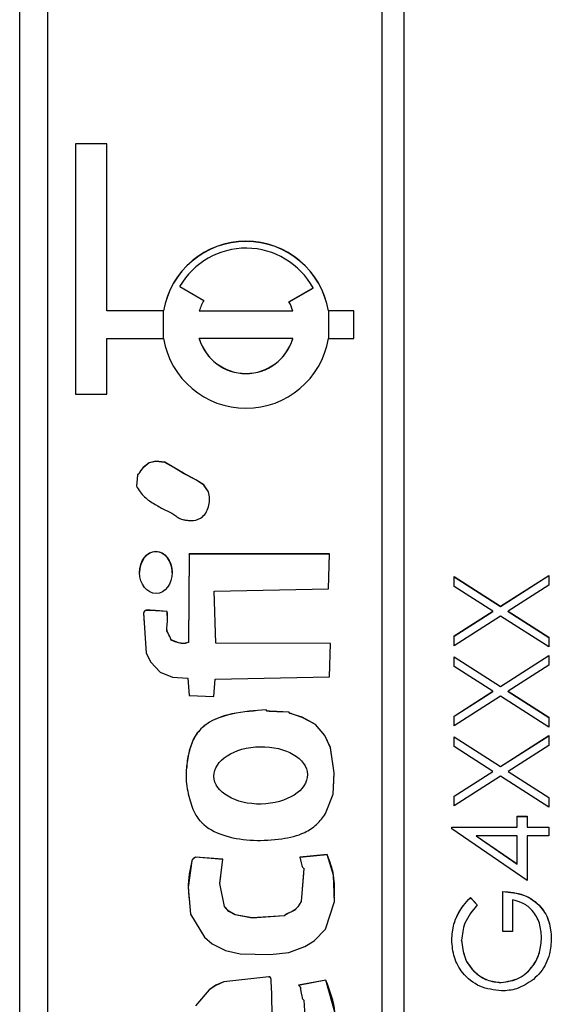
# Model space of a CAD drawing. Header units: millimetres. Extents: x 474 to 2164, y 77 to 1503.
# Tile 13 of 31: x 1017 to 1026, y 840 to 858. Entities that reach past the tile are written whole.
import ezdxf

# ---------------------------------------------------------------- set-up
doc = ezdxf.new("R2010")
doc.units = ezdxf.units.MM

msp = doc.modelspace()

# ---------------------------------------------------------------- linework, layer by layer
at = {"color": 7, "linetype": 'Continuous', "lineweight": 25}
for p, q in [((1016.848, 830.547), (1016.848, 891.547)), ((1023.348, 890.914), (1023.348, 830.938)), ((1023.748, 830.938), (1023.748, 890.914)), ((1017.348, 888.915), (1017.348, 832.938)), ((1018.41, 855.428), (1017.848, 855.428)), ((1017.848, 855.428), (1017.848, 850.93)), ((1018.41, 855.426), (1017.848, 855.426)), ((1018.41, 852.43), (1018.41, 855.428)), ((1019.72, 852.867), (1020.153, 852.617)), ((1019.72, 852.864), (1019.72, 852.867)), ((1019.72, 852.864), (1020.151, 852.615)), ((1021.682, 852.591), (1022.116, 852.841)), ((1021.684, 852.589), (1022.116, 852.839)), ((1022.116, 852.839), (1022.116, 852.841)), ((1019.431, 852.43), (1018.41, 852.43)), ((1018.41, 852.427), (1018.41, 852.43)), ((1019.431, 852.427), (1018.41, 852.427)), ((1019.431, 852.427), (1019.431, 852.43)), ((1020.072, 852.427), (1020.072, 852.43)), ((1020.072, 852.43), (1021.749, 852.43)), ((1020.072, 852.427), (1021.749, 852.427)), ((1021.749, 852.427), (1021.749, 852.43)), ((1022.848, 852.43), (1022.389, 852.43)), ((1022.389, 852.427), (1022.389, 852.43)), ((1022.848, 852.427), (1022.389, 852.427)), ((1022.848, 851.93), (1022.848, 852.43)), ((1018.41, 850.93), (1018.41, 851.93)), ((1018.41, 851.93), (1019.431, 851.93)), ((1020.072, 851.927), (1020.072, 851.93)), ((1021.749, 851.93), (1020.072, 851.93)), ((1021.749, 851.927), (1021.749, 851.93)), ((1022.389, 851.93), (1022.848, 851.93)), ((1017.848, 850.93), (1018.41, 850.93)), ((1020.236, 849.178), (1020.236, 849.181)), ((1019.889, 848.063), (1019.881, 846.479)), ((1019.889, 848.06), (1019.881, 846.476)), ((1022.41, 848.063), (1019.889, 848.063)), ((1019.889, 848.06), (1019.889, 848.063)), ((1022.41, 848.06), (1019.889, 848.06)), ((1022.394, 847.438), (1022.41, 848.063)), ((1019, 847.733), (1019, 847.729)), ((1019.586, 847.726), (1019.586, 847.73)), ((1024.648, 847.657), (1025.481, 847.124)), ((1024.648, 847.481), (1024.648, 847.657)), ((1024.648, 847.654), (1025.481, 847.121)), ((1025.481, 847.124), (1026.348, 847.678)), ((1025.481, 847.121), (1026.348, 847.676)), ((1026.348, 847.678), (1026.348, 847.502)), ((1020.341, 847.398), (1022.394, 847.438)), ((1025.343, 847.036), (1024.648, 847.481)), ((1026.348, 847.502), (1025.619, 847.036)), ((1020.372, 846.461), (1020.341, 847.398)), ((1020.341, 847.395), (1020.341, 847.398)), ((1020.372, 846.459), (1020.341, 847.395)), ((1025.481, 847.121), (1025.481, 847.124)), ((1019.496, 846.956), (1019.497, 847.031)), ((1019.497, 847.031), (1019.497, 847.033)), ((1024.648, 846.591), (1025.343, 847.036)), ((1024.648, 846.588), (1025.343, 847.033)), ((1025.481, 846.948), (1024.648, 846.415)), ((1025.343, 847.033), (1025.343, 847.036)), ((1026.348, 846.393), (1025.481, 846.948)), ((1025.619, 847.036), (1026.348, 846.569)), ((1025.619, 847.033), (1025.619, 847.036)), ((1025.619, 847.033), (1026.348, 846.566)), ((1019.492, 846.701), (1019.492, 846.697)), ((1019.568, 846.518), (1019.568, 846.521)), ((1024.648, 846.415), (1024.648, 846.591)), ((1026.348, 846.569), (1026.348, 846.393)), ((1019.881, 846.476), (1019.881, 846.479)), ((1022.425, 846.457), (1020.372, 846.461)), ((1020.372, 846.459), (1020.372, 846.461)), ((1022.425, 846.454), (1020.372, 846.459)), ((1022.408, 845.855), (1022.425, 846.457)), ((1024.648, 846.219), (1025.481, 845.686)), ((1024.648, 846.043), (1024.648, 846.219)), ((1024.648, 846.216), (1025.481, 845.683)), ((1025.481, 845.686), (1026.348, 846.241)), ((1025.481, 845.683), (1026.348, 846.238)), ((1026.348, 846.241), (1026.348, 846.065)), ((1025.343, 845.598), (1024.648, 846.043)), ((1026.348, 846.065), (1025.619, 845.598)), ((1019.864, 845.832), (1019.89, 845.52)), ((1020.336, 845.502), (1020.355, 845.814)), ((1020.355, 845.814), (1022.408, 845.855)), ((1025.481, 845.683), (1025.481, 845.686)), ((1019.89, 845.52), (1020.336, 845.502)), ((1024.648, 845.153), (1025.343, 845.598)), ((1024.648, 845.15), (1025.343, 845.595)), ((1025.481, 845.51), (1024.648, 844.977)), ((1025.343, 845.595), (1025.343, 845.598)), ((1026.348, 844.955), (1025.481, 845.51)), ((1025.619, 845.598), (1026.348, 845.131)), ((1025.619, 845.595), (1025.619, 845.598)), ((1025.619, 845.595), (1026.348, 845.128)), ((1021.275, 845.262), (1021.275, 845.265)), ((1024.648, 844.977), (1024.648, 845.153)), ((1026.348, 845.131), (1026.348, 844.955)), ((1024.648, 844.781), (1025.481, 844.248)), ((1024.648, 844.605), (1024.648, 844.781)), ((1024.648, 844.778), (1025.481, 844.245)), ((1025.481, 844.248), (1026.348, 844.803)), ((1025.481, 844.245), (1026.348, 844.8)), ((1026.348, 844.803), (1026.348, 844.627)), ((1025.343, 844.16), (1024.648, 844.605)), ((1026.348, 844.627), (1025.619, 844.16)), ((1025.481, 844.245), (1025.481, 844.248)), ((1024.648, 843.715), (1025.343, 844.16)), ((1024.648, 843.712), (1025.343, 844.157)), ((1025.481, 844.072), (1024.648, 843.539)), ((1025.343, 844.157), (1025.343, 844.16)), ((1026.348, 843.517), (1025.481, 844.072)), ((1025.619, 844.16), (1026.348, 843.693)), ((1025.619, 844.157), (1025.619, 844.16)), ((1025.619, 844.157), (1026.348, 843.69)), ((1024.648, 843.539), (1024.648, 843.715)), ((1026.348, 843.693), (1026.348, 843.517)), ((1025.781, 843.354), (1025.956, 843.354)), ((1025.781, 843.158), (1025.781, 843.354)), ((1025.781, 843.351), (1025.956, 843.351)), ((1025.956, 843.354), (1025.956, 843.158)), ((1024.604, 843.158), (1025.781, 843.158)), ((1024.604, 843.127), (1024.604, 843.158)), ((1024.604, 843.155), (1025.781, 843.155)), ((1025.956, 842.199), (1024.604, 843.127)), ((1025.043, 843.002), (1025.043, 843.005)), ((1025.043, 843.005), (1025.781, 842.499)), ((1025.781, 843.005), (1025.043, 843.005)), ((1025.043, 843.002), (1025.781, 842.496)), ((1025.781, 843.155), (1025.781, 843.158)), ((1025.781, 842.499), (1025.781, 843.005)), ((1025.956, 843.158), (1026.348, 843.158)), ((1025.956, 843.155), (1025.956, 843.158)), ((1025.956, 843.155), (1026.348, 843.155)), ((1025.956, 843.005), (1025.956, 842.199)), ((1026.348, 843.005), (1025.956, 843.005)), ((1026.348, 843.158), (1026.348, 843.005)), ((1022.369, 842.665), (1021.879, 842.617)), ((1022.369, 842.663), (1021.879, 842.614)), ((1022.369, 842.663), (1022.369, 842.665)), ((1020.496, 842.582), (1020.004, 842.622)), ((1020.004, 842.619), (1020.004, 842.622)), ((1020.496, 842.579), (1020.004, 842.619)), ((1025.781, 842.496), (1025.781, 842.499)), ((1025.52, 841.284), (1025.52, 842.003)), ((1024.938, 841.894), (1025.062, 841.763)), ((1024.938, 841.891), (1024.938, 841.894)), ((1024.938, 841.891), (1025.062, 841.761)), ((1025.694, 841.851), (1025.694, 841.284)), ((1025.694, 841.284), (1025.52, 841.284)), ((1024.779, 841.123), (1024.779, 841.126)), ((1026.217, 841.172), (1026.217, 841.175)), ((1022.344, 840.413), (1021.854, 840.319)), ((1022.344, 840.41), (1021.854, 840.316)), ((1022.344, 840.41), (1022.344, 840.413)), ((1025.49, 840.366), (1025.49, 840.369)), ((1021.892, 840.269), (1021.892, 840.273))]:
    msp.add_line(p, q, dxfattribs=at)
at = {"color": 8, "linetype": 'Continuous', "lineweight": 25}
for p, q in [((1019.431, 851.93), (1019.431, 852.427)), ((1022.389, 852.427), (1022.389, 851.93))]:
    msp.add_line(p, q, dxfattribs=at)
at = {"color": 7, "linetype": 'Continuous', "lineweight": 25, "flags": 128}
for points in [[(1020.236, 849.181), (1020.153, 849.302), (1020.013, 849.396), (1019.787, 849.512), (1019.617, 849.617), (1019.451, 849.709), (1019.294, 849.727), (1019.172, 849.701), (1019.062, 849.616), (1019.018, 849.559), (1018.999, 849.529), (1018.984, 849.504), (1018.972, 849.494), (1018.965, 849.488), (1018.963, 849.485), (1018.962, 849.483), (1018.962, 849.482), (1018.962, 849.482), (1018.962, 849.482), (1018.962, 849.482), (1018.962, 849.482), (1018.962, 849.482), (1018.962, 849.482), (1018.942, 849.281)], [(1020.236, 849.178), (1020.153, 849.299), (1020.013, 849.394), (1019.787, 849.509), (1019.617, 849.614), (1019.451, 849.706), (1019.294, 849.724), (1019.172, 849.698), (1019.062, 849.613), (1019.018, 849.556), (1018.999, 849.526), (1018.984, 849.502), (1018.972, 849.491), (1018.965, 849.485), (1018.963, 849.482), (1018.962, 849.48), (1018.962, 849.48), (1018.962, 849.479), (1018.962, 849.479), (1018.962, 849.479), (1018.962, 849.479), (1018.962, 849.479), (1018.962, 849.479), (1018.942, 849.278)], [(1019.497, 847.033), (1019.284, 847.047), (1019.191, 847.052), (1019.15, 847.052), (1019.117, 847.052), (1019.102, 847.048), (1019.088, 847.038), (1019.077, 847.021), (1019.074, 847.014), (1019.073, 847.01), (1019.073, 847.009), (1019.073, 847.008), (1019.073, 847.008), (1019.073, 847.008), (1019.073, 847.007), (1019.073, 847.007), (1019.073, 847.007), (1019.073, 847.007), (1019.116, 846.284), (1019.204, 846.122), (1019.367, 845.939), (1019.593, 845.854), (1019.864, 845.832)], [(1019.497, 847.031), (1019.284, 847.044), (1019.191, 847.049), (1019.15, 847.05), (1019.117, 847.05), (1019.102, 847.045), (1019.088, 847.035), (1019.077, 847.019), (1019.074, 847.011), (1019.073, 847.007), (1019.073, 847.006), (1019.073, 847.005), (1019.073, 847.005), (1019.073, 847.005), (1019.073, 847.005), (1019.073, 847.005), (1019.073, 847.005), (1019.073, 847.005), (1019.085, 846.807)], [(1022.34, 843.401), (1022.475, 843.75), (1022.495, 844.135), (1022.426, 844.586), (1022.325, 844.806), (1022.16, 845.004), (1021.918, 845.132), (1021.798, 845.171), (1021.743, 845.188), (1021.719, 845.196), (1021.708, 845.199), (1021.7, 845.202), (1021.693, 845.207), (1021.688, 845.214), (1021.683, 845.221), (1021.68, 845.223), (1021.678, 845.224), (1021.678, 845.224), (1021.677, 845.224), (1021.677, 845.224), (1021.677, 845.224), (1021.677, 845.224), (1021.677, 845.224), (1021.677, 845.224), (1021.464, 845.234), (1021.371, 845.237), (1021.33, 845.24), (1021.312, 845.242), (1021.298, 845.243), (1021.291, 845.246), (1021.285, 845.252), (1021.275, 845.265)], [(1022.481, 843.862), (1022.495, 844.133), (1022.426, 844.583), (1022.325, 844.803), (1022.16, 845.002), (1021.918, 845.129), (1021.798, 845.168), (1021.743, 845.185), (1021.719, 845.193), (1021.708, 845.196), (1021.7, 845.199), (1021.693, 845.204), (1021.688, 845.211), (1021.683, 845.218), (1021.68, 845.22), (1021.678, 845.221), (1021.678, 845.221), (1021.677, 845.221), (1021.677, 845.221), (1021.677, 845.221), (1021.677, 845.221), (1021.677, 845.221), (1021.677, 845.221), (1021.464, 845.231), (1021.371, 845.235), (1021.33, 845.237), (1021.312, 845.239), (1021.298, 845.24), (1021.291, 845.243), (1021.285, 845.249), (1021.275, 845.262)], [(1020.004, 842.622), (1019.961, 842.588), (1019.945, 842.571), (1019.941, 842.562), (1019.939, 842.558), (1019.938, 842.556), (1019.938, 842.555), (1019.938, 842.555), (1019.938, 842.555), (1019.938, 842.555), (1019.938, 842.555), (1019.938, 842.555), (1019.875, 842.073), (1019.915, 841.597), (1020.166, 841.183), (1020.306, 841.063), (1020.544, 840.946), (1020.803, 840.886), (1021.342, 840.869), (1021.679, 840.908), (1021.967, 841.013), (1022.137, 841.119), (1022.209, 841.188), (1022.267, 841.254), (1022.314, 841.305), (1022.327, 841.316), (1022.333, 841.322), (1022.335, 841.325), (1022.336, 841.326), (1022.336, 841.327), (1022.336, 841.327), (1022.336, 841.327), (1022.336, 841.327), (1022.336, 841.327), (1022.336, 841.327), (1022.336, 841.327), (1022.497, 841.825), (1022.482, 842.297), (1022.369, 842.665)], [(1021.879, 842.617), (1021.903, 842.516), (1021.914, 842.472), (1021.92, 842.453), (1021.925, 842.439), (1021.93, 842.432), (1021.937, 842.428), (1021.945, 842.422), (1021.947, 842.419), (1021.947, 842.418), (1021.947, 842.417), (1021.947, 842.417), (1021.947, 842.417), (1021.947, 842.416), (1021.947, 842.416), (1021.947, 842.416), (1021.947, 842.416), (1021.899, 841.825), (1021.844, 841.73), (1021.788, 841.672), (1021.739, 841.645), (1021.672, 841.614), (1021.643, 841.6), (1021.62, 841.588), (1021.609, 841.576), (1021.604, 841.569), (1021.601, 841.567), (1021.599, 841.566), (1021.598, 841.566), (1021.598, 841.566), (1021.598, 841.566), (1021.598, 841.566), (1021.598, 841.566), (1021.598, 841.566), (1021.598, 841.566), (1021.021, 841.528), (1020.717, 841.585), (1020.602, 841.647), (1020.525, 841.735), (1020.441, 842.147), (1020.496, 842.582)], [(1021.94, 842.329), (1021.899, 841.822), (1021.844, 841.727), (1021.788, 841.669), (1021.739, 841.642), (1021.672, 841.611), (1021.643, 841.597), (1021.62, 841.585), (1021.609, 841.573), (1021.604, 841.566), (1021.601, 841.564), (1021.599, 841.563), (1021.598, 841.563), (1021.598, 841.563), (1021.598, 841.563), (1021.598, 841.563), (1021.598, 841.563), (1021.598, 841.563), (1021.598, 841.563), (1021.021, 841.525), (1020.717, 841.582), (1020.602, 841.644), (1020.525, 841.732), (1020.441, 842.145), (1020.458, 842.278)], [(1021.381, 839.779), (1021.372, 840.142), (1021.367, 840.301), (1021.365, 840.371), (1021.363, 840.426), (1021.358, 840.442), (1021.348, 840.456), (1021.331, 840.468), (1021.324, 840.47), (1021.32, 840.47), (1021.319, 840.471), (1021.318, 840.471), (1021.318, 840.471), (1021.318, 840.471), (1021.318, 840.471), (1021.318, 840.471), (1021.318, 840.471), (1021.318, 840.471), (1020.512, 840.381), (1020.371, 840.319), (1020.249, 840.238), (1020.007, 839.949)], [(1021.381, 839.776), (1021.372, 840.139), (1021.367, 840.298), (1021.365, 840.368), (1021.363, 840.424), (1021.358, 840.439), (1021.348, 840.454), (1021.331, 840.465), (1021.324, 840.467), (1021.32, 840.468), (1021.319, 840.468), (1021.318, 840.468), (1021.318, 840.468), (1021.318, 840.468), (1021.318, 840.468), (1021.318, 840.468), (1021.318, 840.468), (1021.318, 840.468), (1020.512, 840.378), (1020.371, 840.316), (1020.249, 840.235), (1020.007, 839.947)], [(1022.506, 839.834), (1022.344, 840.413)], [(1021.854, 840.319), (1021.889, 840.284), (1021.892, 840.277), (1021.892, 840.27), (1021.891, 840.244), (1021.899, 840.175), (1021.91, 840.125), (1021.917, 840.098), (1021.92, 840.085), (1021.923, 840.075), (1021.928, 840.068), (1021.935, 840.064), (1021.943, 840.058), (1021.945, 840.055), (1021.946, 840.054), (1021.946, 840.053), (1021.946, 840.053), (1021.946, 840.053), (1021.946, 840.052), (1021.946, 840.052), (1021.946, 840.052), (1021.946, 840.052), (1021.97, 839.668)]]:
    msp.add_lwpolyline(points, dxfattribs=at)
at = {"color": 7, "linetype": 'Continuous', "lineweight": 25}
for centre, radius, start, end in [((1020.91, 852.179), 1.5, 9.6135, 170.3865), ((1020.91, 852.176), 1.5, 9.6135, 170.3865), ((1020.91, 852.179), 1.375, 28.7976, 149.9817), ((1020.91, 852.18), 0.874, 149.9896, 163.3918), ((1020.911, 852.18), 0.874, 16.6081, 28.0906), ((1020.91, 852.18), 1.5, 189.6135, 350.3865), ((1020.91, 852.18), 0.875, 196.621, 343.379), ((1020.91, 852.177), 0.875, 196.621, 343.379)]:
    msp.add_arc(centre, radius, start, end, dxfattribs=at)
for centre, major_axis, ratio in [((1019.293, 847.731), (-0.003, 0.377), 0.776363), ((1021.174, 844.088), (0.839, 0.016), 0.614127)]:
    msp.add_ellipse(centre, major_axis=major_axis, ratio=ratio, dxfattribs=at)
for start_param, end_param in [(6.283172, 7.843207), (4.701614, 6.283172)]:
    msp.add_ellipse((1019.293, 847.728), major_axis=(-0.003, 0.377), ratio=0.776363, start_param=start_param, end_param=end_param, dxfattribs=at)
for points, knots in [([(1018.942, 849.281), (1018.986, 849.213), (1019.075, 849.079), (1019.273, 848.953), (1019.452, 848.856), (1019.6, 848.794), (1019.688, 848.713), (1019.767, 848.68), (1019.84, 848.67), (1019.903, 848.662), (1020.004, 848.663), (1020.122, 848.71), (1020.209, 848.822), (1020.249, 848.938), (1020.262, 849.061), (1020.245, 849.141), (1020.236, 849.181)], [0, 0, 0, 0, 0.1275271, 0.2522622, 0.3641037, 0.452112, 0.5020086, 0.5515383, 0.5851242, 0.6185653, 0.651733, 0.7436891, 0.8065278, 0.8709837, 0.9364098, 1, 1, 1, 1]), ([(1020.254, 849.041), (1020.254, 849.047), (1020.259, 849.093), (1020.247, 849.139), (1020.236, 849.178)], [0, 0, 0, 0, 0.129202, 1, 1, 1, 1]), ([(1019.568, 846.521), (1019.55, 846.562), (1019.525, 846.616), (1019.482, 846.697), (1019.507, 846.833), (1019.501, 846.948), (1019.497, 847.033)], [0, 0, 0, 0, 0.254867, 0.341367, 0.507922, 1, 1, 1, 1]), ([(1019.568, 846.518), (1019.551, 846.559), (1019.529, 846.614), (1019.491, 846.672), (1019.492, 846.692), (1019.493, 846.697)], [0, 0, 0, 0, 0.688573, 0.92227, 1, 1, 1, 1]), ([(1019.881, 846.479), (1019.861, 846.472), (1019.817, 846.456), (1019.706, 846.458), (1019.626, 846.495), (1019.568, 846.521)], [0, 0, 0, 0, 0.199081, 0.426805, 1, 1, 1, 1]), ([(1019.881, 846.476), (1019.861, 846.469), (1019.817, 846.454), (1019.706, 846.455), (1019.626, 846.492), (1019.568, 846.518)], [0, 0, 0, 0, 0.1990812, 0.4268053, 1, 1, 1, 1]), ([(1021.275, 845.265), (1021.068, 845.25), (1020.701, 845.223), (1020.253, 845.074), (1019.997, 844.829), (1019.893, 844.565), (1019.845, 844.294), (1019.824, 843.991), (1019.886, 843.683), (1019.971, 843.426), (1020.067, 843.289), (1020.116, 843.24), (1020.138, 843.219), (1020.148, 843.21), (1020.152, 843.206), (1020.154, 843.205), (1020.155, 843.204), (1020.155, 843.204), (1020.155, 843.204), (1020.266, 843.106), (1020.565, 842.972), (1021.047, 842.906), (1021.527, 842.933), (1021.92, 843.021), (1022.188, 843.195), (1022.29, 843.333), (1022.34, 843.401)], [0, 0, 0, 0, 0.113209, 0.201601, 0.250415, 0.301493, 0.3534, 0.400591, 0.46626, 0.52384, 0.546775, 0.556954, 0.561411, 0.563364, 0.564221, 0.564597, 0.564763, 0.564836, 0.564868, 0.564893, 0.645341, 0.737242, 0.829297, 0.907013, 0.953889, 1, 1, 1, 1]), ([(1021.275, 845.262), (1021.068, 845.247), (1020.7, 845.22), (1020.253, 845.072), (1019.997, 844.826), (1019.895, 844.562), (1019.851, 844.355), (1019.846, 844.239), (1019.845, 844.217)], [0, 0, 0, 0, 0.310055, 0.552139, 0.685829, 0.82572, 0.967881, 1, 1, 1, 1]), ([(1022.495, 841.891), (1022.5, 842.027), (1022.509, 842.293), (1022.415, 842.541), (1022.369, 842.663)], [0, 0, 0, 0, 0.511673, 1, 1, 1, 1]), ([(1020.004, 842.619), (1019.99, 842.608), (1019.969, 842.593), (1019.947, 842.572), (1019.941, 842.561), (1019.939, 842.556), (1019.939, 842.554), (1019.938, 842.553), (1019.938, 842.552), (1019.938, 842.552), (1019.938, 842.552), (1019.938, 842.552), (1019.9, 842.394), (1019.857, 842.14), (1019.887, 841.888), (1019.898, 841.797)], [0, 0, 0, 0, 0.064537, 0.091585, 0.103132, 0.108267, 0.110555, 0.111569, 0.112017, 0.112214, 0.112301, 0.11234, 0.11237, 0.680427, 1, 1, 1, 1]), ([(1025.52, 842.003), (1025.648, 841.993), (1025.904, 841.972), (1026.207, 841.757), (1026.371, 841.463), (1026.385, 841.262), (1026.392, 841.161)], [0, 0, 0, 0, 0.2803512, 0.5593674, 0.7793709, 1, 1, 1, 1]), ([(1025.52, 842), (1025.648, 841.99), (1025.904, 841.969), (1026.207, 841.754), (1026.371, 841.46), (1026.385, 841.259), (1026.392, 841.158)], [0, 0, 0, 0, 0.2803512, 0.5593674, 0.7793709, 1, 1, 1, 1]), ([(1024.604, 841.131), (1024.612, 841.228), (1024.623, 841.388), (1024.709, 841.596), (1024.81, 841.756), (1024.895, 841.848), (1024.938, 841.894)], [0, 0, 0, 0, 0.3395267, 0.5595856, 0.7797309, 1, 1, 1, 1]), ([(1024.604, 841.128), (1024.612, 841.225), (1024.623, 841.385), (1024.709, 841.593), (1024.81, 841.753), (1024.895, 841.845), (1024.938, 841.891)], [0, 0, 0, 0, 0.3395267, 0.5595856, 0.7797309, 1, 1, 1, 1]), ([(1025.062, 841.763), (1024.976, 841.658), (1024.821, 841.471), (1024.792, 841.231), (1024.779, 841.126)], [0, 0, 0, 0, 0.5598397, 1, 1, 1, 1]), ([(1026.217, 841.175), (1026.21, 841.262), (1026.197, 841.437), (1026.071, 841.653), (1025.896, 841.802), (1025.761, 841.834), (1025.694, 841.851)], [0, 0, 0, 0, 0.280254, 0.559912, 0.779941, 1, 1, 1, 1]), ([(1025.497, 840.217), (1025.364, 840.233), (1025.098, 840.267), (1024.799, 840.511), (1024.63, 840.816), (1024.613, 841.026), (1024.604, 841.131)], [0, 0, 0, 0, 0.27959, 0.559072, 0.779411, 1, 1, 1, 1]), ([(1024.779, 841.126), (1024.792, 841.018), (1024.818, 840.803), (1024.999, 840.552), (1025.237, 840.398), (1025.406, 840.379), (1025.49, 840.369)], [0, 0, 0, 0, 0.279847, 0.559555, 0.779847, 1, 1, 1, 1]), ([(1024.779, 841.123), (1024.792, 841.015), (1024.818, 840.8), (1024.999, 840.549), (1025.237, 840.395), (1025.406, 840.376), (1025.49, 840.366)], [0, 0, 0, 0, 0.279847, 0.559555, 0.779847, 1, 1, 1, 1]), ([(1025.49, 840.369), (1025.603, 840.387), (1025.828, 840.421), (1026.065, 840.647), (1026.196, 840.909), (1026.21, 841.086), (1026.217, 841.175)], [0, 0, 0, 0, 0.279061, 0.558584, 0.779236, 1, 1, 1, 1]), ([(1025.49, 840.366), (1025.603, 840.384), (1025.828, 840.419), (1026.065, 840.644), (1026.196, 840.906), (1026.21, 841.083), (1026.217, 841.172)], [0, 0, 0, 0, 0.279061, 0.558584, 0.779236, 1, 1, 1, 1]), ([(1026.392, 841.161), (1026.386, 841.067), (1026.377, 840.911), (1026.3, 840.707), (1026.204, 840.55), (1026.115, 840.467), (1026.07, 840.425)], [0, 0, 0, 0, 0.3397887, 0.5598717, 0.7799075, 1, 1, 1, 1]), ([(1022.509, 839.681), (1022.509, 839.731), (1022.51, 839.982), (1022.418, 840.22), (1022.344, 840.41)], [0, 0, 0, 0, 0.200709, 1, 1, 1, 1]), ([(1026.07, 840.425), (1025.973, 840.358), (1025.799, 840.238), (1025.59, 840.223), (1025.497, 840.217)], [0, 0, 0, 0, 0.5593165, 1, 1, 1, 1])]:
    msp.add_open_spline(points, degree=3, knots=knots, dxfattribs=at)

doc.saveas('drawing.dxf')
